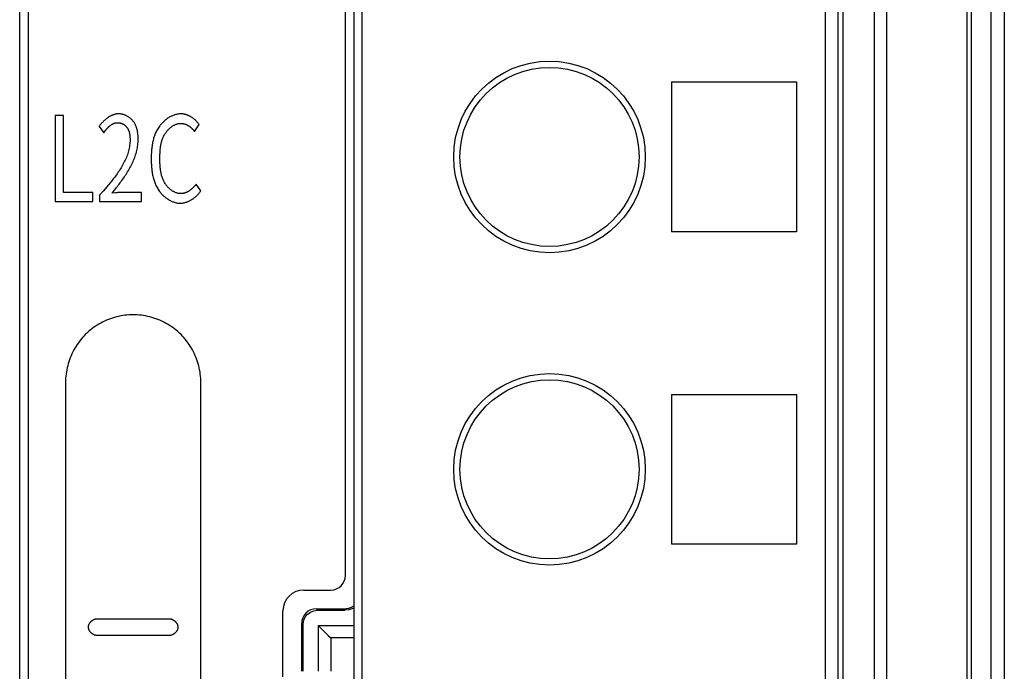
# Model space of a CAD drawing. Header units: millimetres. Extents: x -245 to 2192, y -983 to -162.
# Tile 29 of 49: x 1376 to 1400, y -444 to -429. Entities that reach past the tile are written whole.
import ezdxf

# ---------------------------------------------------------------- set-up
doc = ezdxf.new("R2010")
doc.units = ezdxf.units.MM
doc.header["$LTSCALE"] = 30.734
doc.layers.get('0').update_dxf_attribs({"linetype": 'CONTINUOUS'})
doc.layers.add('00_COMPONENTS', color=7, linetype='CONTINUOUS')

msp = doc.modelspace()

# ---------------------------------------------------------------- linework, layer by layer
at = {"color": 7, "linetype": 'Continuous'}
for p, q in [((1398.777, -514.227), (1398.777, -381.653)), ((1398.875, -514.227), (1398.875, -381.653)), ((1399.344, -381.653), (1399.344, -511.915)), ((1399.666, -381.653), (1399.666, -511.915)), ((1376.023, -459.803), (1376.023, -422.178)), ((1376.223, -422.178), (1376.223, -459.803)), ((1376.873, -431.021), (1376.873, -433.089)), ((1377.077, -431.021), (1376.873, -431.021)), ((1377.077, -432.866), (1377.077, -431.021)), ((1380.224, -431.407), (1380.334, -431.238)), ((1377.928, -431.286), (1378.044, -431.433)), ((1379.39, -432.089), (1379.39, -432.048)), ((1380.373, -432.829), (1380.261, -432.666)), ((1377.777, -432.866), (1377.077, -432.866)), ((1377.777, -433.089), (1377.777, -432.866)), ((1378.028, -432.834), (1377.937, -432.937)), ((1378.074, -432.781), (1378.028, -432.834)), ((1378.12, -432.728), (1378.074, -432.781)), ((1378.326, -432.877), (1378.239, -432.886)), ((1378.946, -432.866), (1378.501, -432.866)), ((1378.946, -433.089), (1378.946, -432.866)), ((1376.873, -433.089), (1377.777, -433.089)), ((1377.937, -432.937), (1377.937, -433.089)), ((1377.937, -433.089), (1378.946, -433.089)), ((1377.123, -437.428), (1377.123, -456.678)), ((1380.373, -456.678), (1380.373, -437.428)), ((1377.873, -443.103), (1379.623, -443.103)), ((1379.623, -443.503), (1377.873, -443.503))]:
    msp.add_line(p, q, dxfattribs=at)
for points in [[(1378.401, -430.981), (1378.389, -430.981), (1378.376, -430.982), (1378.364, -430.983), (1378.352, -430.984), (1378.34, -430.986), (1378.328, -430.989), (1378.316, -430.991), (1378.304, -430.994), (1378.293, -430.997), (1378.281, -431.001), (1378.269, -431.005), (1378.257, -431.009), (1378.246, -431.014), (1378.234, -431.019), (1378.223, -431.024), (1378.212, -431.03), (1378.2, -431.036), (1378.189, -431.042), (1378.178, -431.048), (1378.167, -431.055), (1378.156, -431.062), (1378.146, -431.069), (1378.135, -431.076), (1378.125, -431.084), (1378.114, -431.092), (1378.104, -431.1), (1378.094, -431.108), (1378.084, -431.116), (1378.074, -431.125), (1378.064, -431.133), (1378.054, -431.142), (1378.045, -431.151), (1378.035, -431.16), (1378.026, -431.169), (1378.017, -431.179), (1378.008, -431.188), (1377.999, -431.197), (1377.991, -431.207), (1377.982, -431.217), (1377.974, -431.226), (1377.966, -431.236), (1377.958, -431.246), (1377.95, -431.256), (1377.943, -431.266), (1377.935, -431.276), (1377.928, -431.286)], [(1378.867, -431.593), (1378.867, -431.578), (1378.867, -431.562), (1378.866, -431.547), (1378.866, -431.531), (1378.865, -431.515), (1378.864, -431.5), (1378.862, -431.484), (1378.861, -431.468), (1378.859, -431.452), (1378.857, -431.437), (1378.854, -431.421), (1378.852, -431.405), (1378.849, -431.39), (1378.845, -431.374), (1378.842, -431.359), (1378.838, -431.344), (1378.833, -431.328), (1378.829, -431.313), (1378.824, -431.298), (1378.818, -431.284), (1378.813, -431.269), (1378.806, -431.255), (1378.8, -431.241), (1378.793, -431.227), (1378.785, -431.213), (1378.778, -431.2), (1378.769, -431.186), (1378.76, -431.174), (1378.751, -431.161), (1378.741, -431.149), (1378.732, -431.137), (1378.722, -431.126), (1378.711, -431.115), (1378.7, -431.105), (1378.689, -431.095), (1378.677, -431.085), (1378.665, -431.076), (1378.653, -431.067), (1378.641, -431.058), (1378.628, -431.05), (1378.615, -431.042), (1378.601, -431.034), (1378.588, -431.027), (1378.574, -431.021), (1378.56, -431.015), (1378.546, -431.009), (1378.532, -431.004), (1378.518, -430.999), (1378.503, -430.995), (1378.489, -430.991), (1378.474, -430.988), (1378.459, -430.986), (1378.445, -430.984), (1378.43, -430.982), (1378.416, -430.981), (1378.401, -430.981)], [(1379.894, -430.981), (1379.873, -430.982), (1379.852, -430.983), (1379.831, -430.985), (1379.811, -430.989), (1379.79, -430.993), (1379.77, -430.998), (1379.749, -431.003), (1379.729, -431.01), (1379.709, -431.017), (1379.689, -431.025), (1379.67, -431.034), (1379.65, -431.043), (1379.631, -431.053), (1379.612, -431.064), (1379.594, -431.075), (1379.575, -431.087), (1379.557, -431.1), (1379.54, -431.113), (1379.522, -431.127), (1379.505, -431.141), (1379.489, -431.155), (1379.473, -431.17), (1379.457, -431.186), (1379.442, -431.201), (1379.427, -431.217), (1379.412, -431.234), (1379.399, -431.251), (1379.385, -431.268), (1379.369, -431.291), (1379.353, -431.314), (1379.338, -431.337), (1379.324, -431.361), (1379.311, -431.385), (1379.299, -431.41), (1379.287, -431.435), (1379.277, -431.46), (1379.267, -431.486), (1379.257, -431.512), (1379.248, -431.538), (1379.24, -431.564), (1379.233, -431.591), (1379.226, -431.617), (1379.22, -431.644), (1379.214, -431.672), (1379.209, -431.699), (1379.205, -431.726), (1379.201, -431.754), (1379.197, -431.781), (1379.194, -431.809), (1379.191, -431.836), (1379.189, -431.864), (1379.187, -431.892), (1379.186, -431.919), (1379.184, -431.947), (1379.183, -431.974), (1379.183, -432.002), (1379.182, -432.029), (1379.182, -432.056)], [(1380.334, -431.238), (1380.327, -431.228), (1380.319, -431.218), (1380.312, -431.208), (1380.304, -431.199), (1380.296, -431.189), (1380.288, -431.18), (1380.279, -431.17), (1380.271, -431.161), (1380.262, -431.152), (1380.253, -431.143), (1380.243, -431.135), (1380.234, -431.126), (1380.224, -431.118), (1380.214, -431.109), (1380.204, -431.101), (1380.194, -431.093), (1380.184, -431.086), (1380.173, -431.078), (1380.163, -431.071), (1380.152, -431.064), (1380.141, -431.057), (1380.13, -431.051), (1380.119, -431.044), (1380.108, -431.038), (1380.096, -431.032), (1380.085, -431.027), (1380.073, -431.022), (1380.062, -431.017), (1380.05, -431.012), (1380.038, -431.008), (1380.026, -431.004), (1380.014, -431), (1380.003, -430.996), (1379.991, -430.993), (1379.979, -430.99), (1379.966, -430.988), (1379.954, -430.986), (1379.942, -430.984), (1379.93, -430.983), (1379.918, -430.982), (1379.906, -430.981), (1379.894, -430.981)], [(1378.044, -431.433), (1378.049, -431.425), (1378.054, -431.418), (1378.058, -431.411), (1378.064, -431.404), (1378.069, -431.397), (1378.074, -431.389), (1378.079, -431.382), (1378.085, -431.375), (1378.091, -431.368), (1378.096, -431.361), (1378.102, -431.354), (1378.108, -431.347), (1378.114, -431.34), (1378.12, -431.333), (1378.127, -431.326), (1378.133, -431.319), (1378.139, -431.313), (1378.146, -431.306), (1378.152, -431.3), (1378.159, -431.294), (1378.166, -431.287), (1378.173, -431.281), (1378.18, -431.275), (1378.187, -431.27), (1378.194, -431.264), (1378.201, -431.258), (1378.209, -431.253), (1378.216, -431.248), (1378.223, -431.243), (1378.231, -431.238), (1378.239, -431.234), (1378.246, -431.229), (1378.254, -431.225), (1378.262, -431.221), (1378.27, -431.218), (1378.278, -431.214), (1378.286, -431.211), (1378.294, -431.208), (1378.302, -431.205), (1378.31, -431.202), (1378.318, -431.2), (1378.326, -431.198), (1378.335, -431.197), (1378.343, -431.195), (1378.351, -431.194), (1378.36, -431.193), (1378.368, -431.193), (1378.377, -431.193)], [(1378.377, -431.193), (1378.386, -431.193), (1378.395, -431.193), (1378.405, -431.194), (1378.414, -431.196), (1378.423, -431.197), (1378.433, -431.199), (1378.442, -431.202), (1378.451, -431.205), (1378.46, -431.208), (1378.469, -431.211), (1378.478, -431.215), (1378.487, -431.219), (1378.496, -431.223), (1378.504, -431.227), (1378.513, -431.232), (1378.521, -431.237), (1378.529, -431.243), (1378.537, -431.248), (1378.545, -431.254), (1378.553, -431.26), (1378.56, -431.266), (1378.567, -431.273), (1378.574, -431.28), (1378.581, -431.287), (1378.587, -431.294), (1378.593, -431.301), (1378.599, -431.308), (1378.605, -431.317), (1378.611, -431.325), (1378.616, -431.334), (1378.622, -431.343), (1378.626, -431.352), (1378.631, -431.361), (1378.635, -431.37), (1378.639, -431.379), (1378.643, -431.389), (1378.646, -431.398), (1378.649, -431.408), (1378.652, -431.418), (1378.655, -431.428), (1378.657, -431.438), (1378.659, -431.448), (1378.661, -431.458), (1378.663, -431.468), (1378.665, -431.479), (1378.666, -431.489), (1378.667, -431.499), (1378.668, -431.51), (1378.669, -431.52), (1378.67, -431.53), (1378.671, -431.541), (1378.671, -431.551), (1378.672, -431.561), (1378.672, -431.571), (1378.672, -431.582), (1378.672, -431.592), (1378.672, -431.602)], [(1379.39, -432.048), (1379.39, -432.027), (1379.39, -432.007), (1379.391, -431.987), (1379.391, -431.966), (1379.392, -431.946), (1379.393, -431.925), (1379.394, -431.904), (1379.395, -431.884), (1379.396, -431.863), (1379.398, -431.843), (1379.4, -431.822), (1379.402, -431.802), (1379.405, -431.781), (1379.408, -431.761), (1379.411, -431.74), (1379.415, -431.72), (1379.419, -431.7), (1379.423, -431.68), (1379.428, -431.66), (1379.434, -431.64), (1379.44, -431.621), (1379.446, -431.601), (1379.453, -431.582), (1379.46, -431.563), (1379.468, -431.544), (1379.477, -431.525), (1379.486, -431.507), (1379.496, -431.488), (1379.506, -431.47), (1379.517, -431.453), (1379.529, -431.435), (1379.538, -431.422), (1379.547, -431.41), (1379.557, -431.398), (1379.567, -431.385), (1379.578, -431.374), (1379.588, -431.362), (1379.599, -431.351), (1379.611, -431.34), (1379.622, -431.329), (1379.634, -431.318), (1379.646, -431.308), (1379.659, -431.299), (1379.671, -431.289), (1379.684, -431.28), (1379.697, -431.272), (1379.711, -431.264), (1379.724, -431.256), (1379.738, -431.249), (1379.751, -431.243), (1379.765, -431.237), (1379.779, -431.231), (1379.794, -431.226), (1379.808, -431.222), (1379.822, -431.218), (1379.837, -431.215), (1379.852, -431.213), (1379.866, -431.211), (1379.881, -431.21), (1379.896, -431.21)], [(1379.896, -431.21), (1379.905, -431.21), (1379.914, -431.21), (1379.923, -431.211), (1379.931, -431.212), (1379.94, -431.213), (1379.949, -431.215), (1379.958, -431.217), (1379.967, -431.219), (1379.975, -431.221), (1379.984, -431.224), (1379.993, -431.227), (1380.001, -431.23), (1380.01, -431.233), (1380.018, -431.237), (1380.027, -431.24), (1380.035, -431.244), (1380.043, -431.248), (1380.052, -431.253), (1380.06, -431.257), (1380.068, -431.262), (1380.076, -431.267), (1380.084, -431.272), (1380.092, -431.277), (1380.099, -431.283), (1380.107, -431.288), (1380.115, -431.294), (1380.122, -431.3), (1380.129, -431.306), (1380.137, -431.312), (1380.144, -431.318), (1380.151, -431.324), (1380.158, -431.331), (1380.164, -431.337), (1380.171, -431.344), (1380.178, -431.351), (1380.184, -431.358), (1380.19, -431.365), (1380.196, -431.372), (1380.202, -431.379), (1380.208, -431.386), (1380.213, -431.393), (1380.219, -431.4), (1380.224, -431.407)], [(1378.672, -431.602), (1378.672, -431.636), (1378.67, -431.669), (1378.667, -431.703), (1378.663, -431.736), (1378.658, -431.769), (1378.652, -431.802), (1378.645, -431.834), (1378.637, -431.867), (1378.628, -431.899), (1378.618, -431.931), (1378.608, -431.963), (1378.596, -431.995), (1378.584, -432.027), (1378.57, -432.058), (1378.557, -432.089), (1378.542, -432.12), (1378.527, -432.151), (1378.511, -432.182), (1378.494, -432.212), (1378.477, -432.242), (1378.459, -432.273), (1378.44, -432.302), (1378.422, -432.332), (1378.402, -432.362), (1378.382, -432.391), (1378.362, -432.42), (1378.341, -432.449), (1378.32, -432.478), (1378.299, -432.506), (1378.277, -432.535), (1378.255, -432.563), (1378.233, -432.591), (1378.211, -432.619), (1378.188, -432.646), (1378.166, -432.674), (1378.143, -432.701), (1378.12, -432.728)], [(1378.304, -432.805), (1378.326, -432.778), (1378.348, -432.75), (1378.369, -432.723), (1378.391, -432.695), (1378.412, -432.666), (1378.433, -432.638), (1378.455, -432.609), (1378.475, -432.58), (1378.496, -432.551), (1378.517, -432.522), (1378.537, -432.492), (1378.556, -432.463), (1378.576, -432.433), (1378.595, -432.403), (1378.614, -432.372), (1378.632, -432.342), (1378.649, -432.311), (1378.667, -432.28), (1378.684, -432.249), (1378.7, -432.218), (1378.715, -432.186), (1378.73, -432.155), (1378.745, -432.123), (1378.759, -432.091), (1378.772, -432.059), (1378.784, -432.027), (1378.796, -431.994), (1378.806, -431.962), (1378.817, -431.929), (1378.826, -431.896), (1378.834, -431.863), (1378.842, -431.83), (1378.848, -431.796), (1378.854, -431.763), (1378.859, -431.729), (1378.862, -431.695), (1378.865, -431.662), (1378.867, -431.628), (1378.867, -431.593)], [(1379.182, -432.056), (1379.182, -432.082), (1379.183, -432.109), (1379.183, -432.135), (1379.184, -432.162), (1379.185, -432.188), (1379.187, -432.215), (1379.188, -432.242), (1379.19, -432.268), (1379.193, -432.295), (1379.196, -432.322), (1379.199, -432.348), (1379.202, -432.375), (1379.206, -432.401), (1379.211, -432.428), (1379.216, -432.454), (1379.222, -432.48), (1379.228, -432.506), (1379.234, -432.532), (1379.242, -432.557), (1379.25, -432.583), (1379.258, -432.608), (1379.267, -432.633), (1379.277, -432.657), (1379.287, -432.682), (1379.299, -432.706), (1379.311, -432.729), (1379.323, -432.753), (1379.337, -432.776), (1379.351, -432.799), (1379.366, -432.821), (1379.382, -432.843), (1379.395, -432.86), (1379.409, -432.876), (1379.423, -432.892), (1379.437, -432.908), (1379.452, -432.924), (1379.468, -432.939), (1379.483, -432.954), (1379.5, -432.968), (1379.516, -432.982), (1379.533, -432.995), (1379.551, -433.008), (1379.568, -433.021), (1379.586, -433.032), (1379.604, -433.044), (1379.623, -433.054), (1379.642, -433.064), (1379.661, -433.074), (1379.68, -433.082), (1379.699, -433.09), (1379.719, -433.097), (1379.739, -433.104), (1379.759, -433.11), (1379.779, -433.114), (1379.799, -433.118), (1379.819, -433.122), (1379.84, -433.124), (1379.86, -433.125), (1379.881, -433.126)], [(1379.889, -432.897), (1379.874, -432.897), (1379.86, -432.896), (1379.845, -432.894), (1379.83, -432.891), (1379.816, -432.888), (1379.802, -432.884), (1379.787, -432.88), (1379.773, -432.875), (1379.759, -432.869), (1379.745, -432.863), (1379.731, -432.857), (1379.718, -432.849), (1379.705, -432.842), (1379.691, -432.834), (1379.678, -432.825), (1379.666, -432.816), (1379.653, -432.806), (1379.641, -432.797), (1379.629, -432.786), (1379.617, -432.776), (1379.606, -432.765), (1379.594, -432.754), (1379.584, -432.742), (1379.573, -432.73), (1379.563, -432.718), (1379.553, -432.706), (1379.543, -432.694), (1379.534, -432.681), (1379.525, -432.668), (1379.513, -432.65), (1379.502, -432.632), (1379.492, -432.614), (1379.482, -432.595), (1379.473, -432.577), (1379.465, -432.558), (1379.457, -432.538), (1379.45, -432.519), (1379.443, -432.499), (1379.437, -432.48), (1379.431, -432.46), (1379.426, -432.44), (1379.421, -432.42), (1379.417, -432.399), (1379.413, -432.379), (1379.409, -432.358), (1379.406, -432.338), (1379.403, -432.317), (1379.401, -432.297), (1379.399, -432.276), (1379.397, -432.255), (1379.395, -432.234), (1379.394, -432.213), (1379.393, -432.193), (1379.392, -432.172), (1379.392, -432.151), (1379.391, -432.13), (1379.391, -432.11), (1379.39, -432.089)], [(1380.261, -432.666), (1380.256, -432.674), (1380.249, -432.682), (1380.243, -432.69), (1380.237, -432.698), (1380.23, -432.706), (1380.224, -432.714), (1380.217, -432.722), (1380.21, -432.729), (1380.203, -432.737), (1380.195, -432.745), (1380.188, -432.752), (1380.18, -432.759), (1380.173, -432.767), (1380.165, -432.774), (1380.157, -432.781), (1380.149, -432.788), (1380.141, -432.795), (1380.132, -432.801), (1380.124, -432.808), (1380.116, -432.814), (1380.107, -432.82), (1380.098, -432.826), (1380.089, -432.832), (1380.081, -432.837), (1380.072, -432.843), (1380.063, -432.848), (1380.053, -432.853), (1380.044, -432.858), (1380.035, -432.862), (1380.026, -432.866), (1380.016, -432.87), (1380.007, -432.874), (1379.997, -432.878), (1379.988, -432.881), (1379.978, -432.884), (1379.968, -432.887), (1379.958, -432.889), (1379.949, -432.891), (1379.939, -432.893), (1379.929, -432.894), (1379.919, -432.896), (1379.909, -432.897), (1379.899, -432.897), (1379.889, -432.897)], [(1378.239, -432.886), (1378.261, -432.859), (1378.304, -432.805)], [(1378.501, -432.866), (1378.487, -432.866), (1378.472, -432.867), (1378.458, -432.867), (1378.443, -432.868), (1378.428, -432.868), (1378.414, -432.869), (1378.399, -432.87), (1378.385, -432.871), (1378.37, -432.873), (1378.355, -432.874), (1378.326, -432.877)], [(1379.881, -433.126), (1379.894, -433.126), (1379.907, -433.125), (1379.921, -433.124), (1379.934, -433.122), (1379.947, -433.12), (1379.961, -433.118), (1379.974, -433.115), (1379.987, -433.112), (1380, -433.109), (1380.014, -433.105), (1380.027, -433.101), (1380.04, -433.096), (1380.053, -433.091), (1380.065, -433.086), (1380.078, -433.081), (1380.091, -433.075), (1380.103, -433.069), (1380.116, -433.062), (1380.128, -433.055), (1380.14, -433.048), (1380.153, -433.041), (1380.165, -433.033), (1380.176, -433.026), (1380.188, -433.018), (1380.2, -433.009), (1380.211, -433.001), (1380.222, -432.992), (1380.233, -432.983), (1380.244, -432.974), (1380.255, -432.965), (1380.265, -432.955), (1380.275, -432.945), (1380.285, -432.935), (1380.295, -432.925), (1380.305, -432.915), (1380.314, -432.905), (1380.323, -432.894), (1380.332, -432.884), (1380.341, -432.873), (1380.349, -432.862), (1380.358, -432.852), (1380.365, -432.841), (1380.373, -432.829)], [(1378.748, -435.803), (1378.698, -435.804), (1378.648, -435.807), (1378.598, -435.811), (1378.548, -435.817), (1378.498, -435.824), (1378.449, -435.833), (1378.399, -435.843), (1378.349, -435.855), (1378.3, -435.869), (1378.252, -435.884), (1378.203, -435.9), (1378.155, -435.918), (1378.108, -435.938), (1378.061, -435.959), (1378.015, -435.981), (1377.969, -436.005), (1377.924, -436.03), (1377.88, -436.057), (1377.837, -436.084), (1377.795, -436.114), (1377.754, -436.144), (1377.713, -436.176), (1377.674, -436.209), (1377.636, -436.244), (1377.599, -436.279), (1377.563, -436.316), (1377.529, -436.354), (1377.496, -436.394), (1377.464, -436.434), (1377.433, -436.475), (1377.404, -436.518), (1377.376, -436.561), (1377.35, -436.605), (1377.324, -436.65), (1377.301, -436.695), (1377.278, -436.741), (1377.257, -436.788), (1377.238, -436.836), (1377.22, -436.884), (1377.203, -436.932), (1377.188, -436.981), (1377.175, -437.03), (1377.163, -437.079), (1377.152, -437.129), (1377.143, -437.179), (1377.136, -437.229), (1377.13, -437.279), (1377.126, -437.329), (1377.124, -437.379), (1377.123, -437.428)], [(1380.373, -437.428), (1380.372, -437.379), (1380.37, -437.329), (1380.366, -437.279), (1380.36, -437.229), (1380.353, -437.179), (1380.344, -437.129), (1380.333, -437.079), (1380.321, -437.03), (1380.308, -436.981), (1380.293, -436.932), (1380.276, -436.884), (1380.258, -436.836), (1380.239, -436.788), (1380.218, -436.741), (1380.195, -436.695), (1380.172, -436.65), (1380.146, -436.605), (1380.12, -436.561), (1380.092, -436.518), (1380.063, -436.475), (1380.032, -436.434), (1380, -436.394), (1379.967, -436.354), (1379.933, -436.316), (1379.897, -436.279), (1379.86, -436.244), (1379.822, -436.209), (1379.783, -436.176), (1379.742, -436.144), (1379.701, -436.114), (1379.659, -436.084), (1379.616, -436.057), (1379.572, -436.03), (1379.527, -436.005), (1379.481, -435.981), (1379.435, -435.959), (1379.388, -435.938), (1379.341, -435.918), (1379.293, -435.9), (1379.244, -435.884), (1379.196, -435.869), (1379.146, -435.855), (1379.097, -435.843), (1379.047, -435.833), (1378.998, -435.824), (1378.948, -435.817), (1378.898, -435.811), (1378.848, -435.807), (1378.798, -435.804), (1378.748, -435.803)], [(1377.673, -443.303), (1377.673, -443.298), (1377.673, -443.293), (1377.674, -443.288), (1377.675, -443.282), (1377.676, -443.277), (1377.677, -443.272), (1377.678, -443.267), (1377.68, -443.261), (1377.681, -443.256), (1377.683, -443.251), (1377.685, -443.245), (1377.687, -443.24), (1377.69, -443.235), (1377.692, -443.23), (1377.695, -443.225), (1377.698, -443.22), (1377.701, -443.215), (1377.704, -443.21), (1377.707, -443.205), (1377.711, -443.2), (1377.714, -443.195), (1377.718, -443.19), (1377.721, -443.186), (1377.725, -443.181), (1377.729, -443.177), (1377.733, -443.172), (1377.738, -443.168), (1377.742, -443.164), (1377.746, -443.16), (1377.751, -443.156), (1377.755, -443.152), (1377.76, -443.148), (1377.765, -443.145), (1377.769, -443.141), (1377.774, -443.138), (1377.779, -443.134), (1377.784, -443.131), (1377.789, -443.128), (1377.794, -443.125), (1377.799, -443.123), (1377.805, -443.12), (1377.81, -443.118), (1377.815, -443.116), (1377.82, -443.114), (1377.825, -443.112), (1377.831, -443.11), (1377.836, -443.109), (1377.841, -443.107), (1377.847, -443.106), (1377.852, -443.105), (1377.857, -443.104), (1377.862, -443.104), (1377.868, -443.104), (1377.873, -443.103)], [(1377.873, -443.503), (1377.868, -443.503), (1377.862, -443.503), (1377.857, -443.503), (1377.852, -443.502), (1377.847, -443.501), (1377.841, -443.5), (1377.836, -443.498), (1377.831, -443.497), (1377.825, -443.495), (1377.82, -443.493), (1377.815, -443.491), (1377.81, -443.489), (1377.805, -443.487), (1377.799, -443.484), (1377.794, -443.482), (1377.789, -443.479), (1377.784, -443.476), (1377.779, -443.473), (1377.774, -443.469), (1377.769, -443.466), (1377.765, -443.462), (1377.76, -443.459), (1377.755, -443.455), (1377.751, -443.451), (1377.746, -443.447), (1377.742, -443.443), (1377.738, -443.439), (1377.733, -443.435), (1377.729, -443.43), (1377.725, -443.426), (1377.721, -443.421), (1377.718, -443.416), (1377.714, -443.412), (1377.711, -443.407), (1377.707, -443.402), (1377.704, -443.397), (1377.701, -443.392), (1377.698, -443.387), (1377.695, -443.382), (1377.692, -443.377), (1377.69, -443.372), (1377.687, -443.367), (1377.685, -443.362), (1377.683, -443.356), (1377.681, -443.351), (1377.68, -443.346), (1377.678, -443.34), (1377.677, -443.335), (1377.676, -443.33), (1377.675, -443.325), (1377.674, -443.319), (1377.673, -443.314), (1377.673, -443.309), (1377.673, -443.303)], [(1379.623, -443.103), (1379.628, -443.104), (1379.634, -443.104), (1379.639, -443.104), (1379.644, -443.105), (1379.649, -443.106), (1379.655, -443.107), (1379.66, -443.109), (1379.665, -443.11), (1379.671, -443.112), (1379.676, -443.114), (1379.681, -443.116), (1379.686, -443.118), (1379.691, -443.12), (1379.697, -443.123), (1379.702, -443.125), (1379.707, -443.128), (1379.712, -443.131), (1379.717, -443.134), (1379.722, -443.138), (1379.726, -443.141), (1379.731, -443.145), (1379.736, -443.148), (1379.741, -443.152), (1379.745, -443.156), (1379.75, -443.16), (1379.754, -443.164), (1379.758, -443.168), (1379.763, -443.172), (1379.767, -443.177), (1379.771, -443.181), (1379.775, -443.186), (1379.778, -443.19), (1379.782, -443.195), (1379.785, -443.2), (1379.789, -443.205), (1379.792, -443.21), (1379.795, -443.215), (1379.798, -443.22), (1379.801, -443.225), (1379.804, -443.23), (1379.806, -443.235), (1379.809, -443.24), (1379.811, -443.245), (1379.813, -443.251), (1379.815, -443.256), (1379.816, -443.261), (1379.818, -443.267), (1379.819, -443.272), (1379.82, -443.277), (1379.821, -443.282), (1379.822, -443.288), (1379.823, -443.293), (1379.823, -443.298), (1379.823, -443.303)], [(1379.823, -443.303), (1379.823, -443.309), (1379.823, -443.314), (1379.822, -443.319), (1379.821, -443.325), (1379.82, -443.33), (1379.819, -443.335), (1379.818, -443.34), (1379.816, -443.346), (1379.815, -443.351), (1379.813, -443.356), (1379.811, -443.362), (1379.809, -443.367), (1379.806, -443.372), (1379.804, -443.377), (1379.801, -443.382), (1379.798, -443.387), (1379.795, -443.392), (1379.792, -443.397), (1379.789, -443.402), (1379.785, -443.407), (1379.782, -443.412), (1379.778, -443.416), (1379.775, -443.421), (1379.771, -443.426), (1379.767, -443.43), (1379.763, -443.435), (1379.758, -443.439), (1379.754, -443.443), (1379.75, -443.447), (1379.745, -443.451), (1379.741, -443.455), (1379.736, -443.459), (1379.731, -443.462), (1379.726, -443.466), (1379.722, -443.469), (1379.717, -443.473), (1379.712, -443.476), (1379.707, -443.479), (1379.702, -443.482), (1379.697, -443.484), (1379.691, -443.487), (1379.686, -443.489), (1379.681, -443.491), (1379.676, -443.493), (1379.671, -443.495), (1379.665, -443.497), (1379.66, -443.498), (1379.655, -443.5), (1379.649, -443.501), (1379.644, -443.502), (1379.639, -443.503), (1379.634, -443.503), (1379.628, -443.503), (1379.623, -443.503)]]:
    msp.add_lwpolyline(points, dxfattribs=at)
at = {"layer": '00_COMPONENTS', "color": 7, "linetype": 'Continuous'}
for p, q in [((1384.245, -488.015), (1384.245, -421.015)), ((1395.795, -488.015), (1395.795, -421.015)), ((1396.545, -421.015), (1396.545, -488.015)), ((1384.045, -421.215), (1384.045, -487.815)), ((1395.375, -487.815), (1395.375, -421.215)), ((1395.675, -487.715), (1395.675, -421.315)), ((1396.845, -487.715), (1396.845, -421.315)), ((1383.845, -442.063), (1383.845, -422.513)), ((1391.675, -430.215), (1391.675, -433.815)), ((1391.675, -430.215), (1394.675, -430.215)), ((1394.675, -430.215), (1394.675, -433.815)), ((1394.675, -433.815), (1391.675, -433.815)), ((1391.675, -437.715), (1391.675, -441.315)), ((1391.675, -437.715), (1394.675, -437.715)), ((1394.675, -437.715), (1394.675, -441.315)), ((1394.675, -441.315), (1391.675, -441.315)), ((1382.845, -442.413), (1383.495, -442.413)), ((1382.345, -444.499), (1382.345, -442.913)), ((1383.145, -442.863), (1383.178, -442.897)), ((1383.145, -442.863), (1383.795, -442.863)), ((1383.178, -442.897), (1383.829, -442.897)), ((1383.829, -442.897), (1383.795, -442.863)), ((1382.795, -444.364), (1382.795, -443.213)), ((1382.795, -443.213), (1382.828, -443.247)), ((1382.828, -444.364), (1382.828, -443.247)), ((1383.195, -444.364), (1383.195, -443.264)), ((1383.195, -443.264), (1384.045, -443.264)), ((1383.495, -443.564), (1383.495, -444.364)), ((1384.045, -443.564), (1383.495, -443.564))]:
    msp.add_line(p, q, dxfattribs=at)
for points in [[(1382.828, -443.247), (1382.84, -443.159), (1382.873, -443.075), (1382.929, -443.001)], [(1382.929, -443.001), (1383.003, -442.944), (1383.088, -442.909), (1383.178, -442.897)], [(1384.045, -442.845), (1384.02, -442.859), (1383.926, -442.887), (1383.829, -442.897)], [(1383.195, -443.264), (1383.201, -443.271), (1383.218, -443.288)], [(1383.218, -443.288), (1383.377, -443.447), (1383.434, -443.503), (1383.495, -443.564)]]:
    msp.add_lwpolyline(points, dxfattribs=at)
for centre, radius in [((1388.745, -432.015), 2.3), ((1388.745, -432.015), 2.15), ((1388.745, -439.515), 2.3), ((1388.745, -439.515), 2.15)]:
    msp.add_circle(centre, radius, dxfattribs=at)
for centre, radius, start, end in [((1383.495, -442.063), 0.35, 270, 0), ((1382.845, -442.913), 0.5, 90, 180)]:
    msp.add_arc(centre, radius, start, end, dxfattribs=at)
for centre, major_axis, end_param in [((1383.795, -442.363), (0.354, -0.354), -0.259458), ((1383.145, -443.214), (-0.248, 0.248), 0.784843)]:
    msp.add_ellipse(centre, major_axis=major_axis, ratio=0.998891, start_param=-0.784843, end_param=end_param, dxfattribs=at)

doc.saveas('drawing.dxf')
